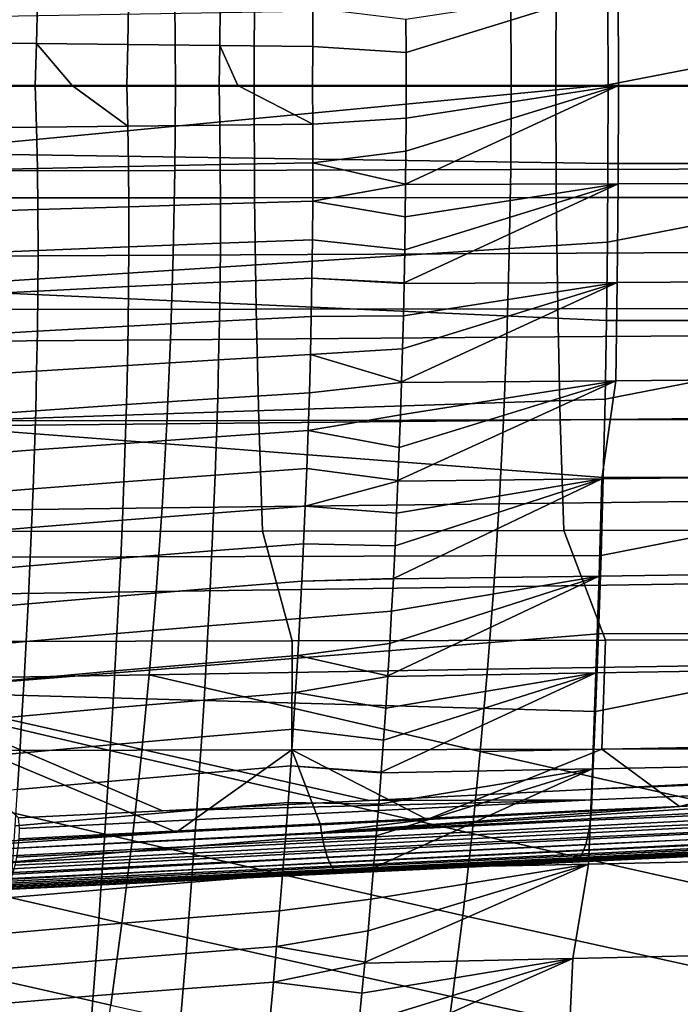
# Model space of a CAD drawing. Header units: metres. Extents: x -25 to 132, y -25 to 25.
# Tile 181 of 256: x 58 to 66, y -11 to 1. Entities that reach past the tile are written whole.
import ezdxf

# ---------------------------------------------------------------- set-up
doc = ezdxf.new("R2010")
doc.units = ezdxf.units.M
doc.layers.add('solid_12_061_071_XXX', color=7, linetype='CONTINUOUS')

msp = doc.modelspace()

# ---------------------------------------------------------------- linework, layer by layer
at = {"layer": 'solid_12_061_071_XXX'}
for points in [[(57.439781, -0.007704, 148.894363), (60.905987, -0.007693, 149.760544), (60.911976, 1.275459, 149.736572), (57.445992, 1.277258, 148.869507)], [(60.905987, -0.007693, 149.760544), (64.372192, -0.007681, 150.626724), (64.37793, 1.273525, 150.60376), (60.911976, 1.275459, 149.736572)], [(64.372192, -0.007681, 150.626724), (67.838402, -0.007669, 151.492905), (67.843857, 1.271455, 151.471085), (64.37793, 1.273525, 150.60376)], [(62.653107, 0.379141, 64.319328), (62.651134, 0.758681, 64.32592), (65.090111, 1.132155, 65.237694)], [(65.093269, 0, 65.217621), (62.653763, 0, 64.317139), (62.653107, 0.379141, 64.319328), (65.090111, 1.132155, 65.237694)], [(65.093269, 0, 65.217621), (65.090111, 1.132155, 65.237694), (67.532379, 1.125072, 66.138451), (67.532768, 0, 66.118111)], [(56.135914, 0.9877, 85.145027), (56.142654, 0, 85.155678), (60.002224, 0, 86.138153), (59.996071, 0.977749, 86.127998)], [(56.794006, -0.776512, 141.688202), (56.794006, 0.776512, 141.688202), (64.973335, 0.90963, 144.07106), (64.975647, 0.006317, 144.063126)], [(57.376976, 0.978619, 62.081871), (58.415394, 0.955335, 62.573822), (58.405487, 0.479314, 62.55674), (57.365257, 0.491392, 62.062729)], [(58.415394, 0.955335, 62.573822), (59.462509, 0.932587, 63.044701), (59.454914, 0.467517, 63.029713), (58.405487, 0.479314, 62.55674)], [(59.462509, 0.932587, 63.044701), (60.517857, 0.910408, 63.494316), (60.5131, 0.456017, 63.481453), (59.454914, 0.467517, 63.029713)], [(59.996071, 0.977749, 86.127998), (60.002224, 0, 86.138153), (63.86179, 0, 87.120628), (63.856224, 0.967798, 87.11097)], [(60.517857, 0.910408, 63.494316), (61.580986, 0.888913, 63.922493), (61.579613, 0.444873, 63.911755), (60.5131, 0.456017, 63.481453)], [(63.856224, 0.967798, 87.11097), (63.86179, 0, 87.120628), (67.721359, 0, 88.103104), (67.71637, 0.957853, 88.093941)], [(64.975647, 0.006317, 144.063126), (64.973335, 0.90963, 144.07106), (69.632393, 0.909006, 145.426819)], [(69.632591, -0.896382, 145.426651), (64.973396, -0.896997, 144.070847), (64.975647, 0.006317, 144.063126), (69.632393, 0.909006, 145.426819)], [(61.580986, 0.888913, 63.922493), (62.651134, 0.758681, 64.32592), (62.653107, 0.379141, 64.319328), (61.579613, 0.444873, 63.911755)], [(57.348282, 0, 62.049984), (57.365257, 0.491392, 62.062729), (58.405487, 0.479314, 62.55674), (58.390972, 0, 62.545864)], [(58.390972, 0, 62.545864), (58.405487, 0.479314, 62.55674), (58.813595, 0, 62.739628)], [(58.813595, 0, 62.739628), (58.405487, 0.479314, 62.55674), (59.454914, 0.467517, 63.029713), (59.443386, 0, 63.020775)], [(59.443386, 0, 63.020775), (59.454914, 0.467517, 63.029713), (60.5131, 0.456017, 63.481453), (60.505116, 0, 63.474506)], [(60.505116, 0, 63.474506), (60.5131, 0.456017, 63.481453), (60.719425, 0, 63.563053)], [(60.719425, 0, 63.563053), (60.5131, 0.456017, 63.481453), (61.579613, 0.444873, 63.911755), (61.575752, 0, 63.906837)], [(61.575752, 0, 63.906837), (61.579613, 0.444873, 63.911755), (62.653107, 0.379141, 64.319328), (62.653763, 0, 64.317139)], [(59.996071, -0.977749, 86.127998), (60.002224, 0, 86.138153), (56.142654, 0, 85.155678), (56.135914, -0.9877, 85.145027)], [(56.794006, -0.776512, 141.688202), (64.975647, 0.006317, 144.063126), (64.973396, -0.896997, 144.070847)], [(57.365257, -0.491392, 62.062729), (57.348282, 0, 62.049984), (58.390972, 0, 62.545864), (58.405487, -0.479315, 62.55674)], [(58.405487, -0.479315, 62.55674), (58.390972, 0, 62.545864), (58.813595, 0, 62.739628), (59.454914, -0.467517, 63.029713)], [(59.454914, -0.467517, 63.029713), (59.443386, 0, 63.020775), (60.505116, 0, 63.474506), (60.5131, -0.456017, 63.481453)], [(63.856224, -0.967798, 87.11097), (63.86179, 0, 87.120628), (60.002224, 0, 86.138153), (59.996071, -0.977749, 86.127998)], [(60.5131, -0.456017, 63.481453), (60.505116, 0, 63.474506), (60.719425, 0, 63.563053), (61.579613, -0.444873, 63.911755)], [(61.579613, -0.444873, 63.911755), (61.575752, 0, 63.906837), (62.653763, 0, 64.317139), (62.653111, -0.377543, 64.319313)], [(65.090111, -1.132155, 65.237694), (62.647842, -1.139243, 64.336937), (62.647896, -1.133764, 64.336746), (65.093269, 0, 65.217621)], [(62.651157, -0.755482, 64.325844), (65.093269, 0, 65.217621), (62.647896, -1.133764, 64.336746)], [(62.653111, -0.377543, 64.319313), (65.093269, 0, 65.217621), (62.651157, -0.755482, 64.325844)], [(62.653111, -0.377543, 64.319313), (62.653763, 0, 64.317139), (65.093269, 0, 65.217621)], [(67.71637, -0.957853, 88.093941), (67.721359, 0, 88.103104), (63.86179, 0, 87.120628), (63.856224, -0.967798, 87.11097)], [(67.532379, -1.125072, 66.138451), (65.090111, -1.132155, 65.237694), (65.093269, 0, 65.217621), (67.532768, 0, 66.118111)], [(57.446144, -1.292654, 148.868896), (60.912121, -1.290834, 149.735992), (60.905987, -0.007693, 149.760544), (57.439781, -0.007704, 148.894363)], [(59.454914, -0.467517, 63.029713), (58.813595, 0, 62.739628), (59.443386, 0, 63.020775)], [(61.579613, -0.444873, 63.911755), (60.719425, 0, 63.563053), (61.575752, 0, 63.906837)], [(60.912121, -1.290834, 149.735992), (64.378067, -1.288877, 150.60321), (64.372192, -0.007681, 150.626724), (60.905987, -0.007693, 149.760544)], [(64.378067, -1.288877, 150.60321), (67.843987, -1.286783, 151.470551), (67.838402, -0.007669, 151.492905), (64.372192, -0.007681, 150.626724)], [(61.579613, -0.444873, 63.911755), (61.580986, -0.888912, 63.922493), (60.517857, -0.910409, 63.494316), (60.5131, -0.456017, 63.481453)], [(62.653111, -0.377543, 64.319313), (62.651157, -0.755482, 64.325844), (61.580986, -0.888912, 63.922493), (61.579613, -0.444873, 63.911755)], [(58.405487, -0.479315, 62.55674), (58.415394, -0.955335, 62.573822), (57.376976, -0.978619, 62.081871), (57.365257, -0.491392, 62.062729)], [(59.454914, -0.467517, 63.029713), (59.462509, -0.932586, 63.044701), (58.415394, -0.955335, 62.573822), (58.405487, -0.479315, 62.55674)], [(60.5131, -0.456017, 63.481453), (60.517857, -0.910409, 63.494316), (59.462509, -0.932586, 63.044701), (59.454914, -0.467517, 63.029713)], [(56.77998, -2.328701, 141.736465), (56.794006, -0.776512, 141.688202), (64.973396, -0.896997, 144.070847), (64.966583, -1.800017, 144.094238)], [(62.651157, -0.755482, 64.325844), (62.647896, -1.133764, 64.336746), (61.580986, -0.888912, 63.922493)], [(61.580986, -0.888912, 63.922493), (61.579952, -1.332035, 63.93903), (60.51955, -1.363089, 63.513073), (60.517857, -0.910409, 63.494316)], [(62.647896, -1.133764, 64.336746), (62.647842, -1.139243, 64.336937), (61.579952, -1.332035, 63.93903), (61.580986, -0.888912, 63.922493)], [(69.580406, -2.700704, 145.476547), (64.955215, -2.702453, 144.133286), (64.966583, -1.800017, 144.094238), (69.632591, -0.896382, 145.426651)], [(64.966583, -1.800017, 144.094238), (64.973396, -0.896997, 144.070847), (69.632591, -0.896382, 145.426651)], [(59.996071, -0.977749, 86.127998), (56.135914, -0.9877, 85.145027), (56.1157, -1.971774, 85.113068), (59.977615, -1.952134, 86.097534)], [(58.415394, -0.955335, 62.573822), (58.421013, -1.427983, 62.597076), (57.383839, -1.461609, 62.107365), (57.376976, -0.978619, 62.081871)], [(59.462509, -0.932586, 63.044701), (59.466408, -1.395126, 63.065704), (58.421013, -1.427983, 62.597076), (58.415394, -0.955335, 62.573822)], [(60.517857, -0.910409, 63.494316), (60.51955, -1.363089, 63.513073), (59.466408, -1.395126, 63.065704), (59.462509, -0.932586, 63.044701)], [(63.856224, -0.967798, 87.11097), (59.996071, -0.977749, 86.127998), (59.977615, -1.952134, 86.097534), (63.83952, -1.932495, 87.081993)], [(67.71637, -0.957853, 88.093941), (63.856224, -0.967798, 87.11097), (63.83952, -1.932495, 87.081993), (67.701416, -1.912864, 88.066452)], [(65.090111, -1.132155, 65.237694), (67.532379, -1.125072, 66.138451), (67.529839, -2.249871, 66.198883), (65.079964, -2.264024, 65.297577)], [(62.647842, -1.139243, 64.336937), (62.64333, -1.512357, 64.352013), (61.579952, -1.332035, 63.93903)], [(65.079964, -2.264024, 65.297577), (62.630093, -2.278193, 64.396263), (62.630257, -2.270259, 64.395714), (65.090111, -1.132155, 65.237694)], [(65.090111, -1.132155, 65.237694), (62.630257, -2.270259, 64.395714), (62.637447, -1.891256, 64.371674)], [(65.090111, -1.132155, 65.237694), (62.637447, -1.891256, 64.371674), (62.64333, -1.512357, 64.352013)], [(65.090111, -1.132155, 65.237694), (62.64333, -1.512357, 64.352013), (62.647842, -1.139243, 64.336937)], [(57.465073, -2.575492, 148.793152), (60.930389, -2.571987, 149.662918), (60.912121, -1.290834, 149.735992), (57.446144, -1.292654, 148.868896)], [(61.579952, -1.332035, 63.93903), (61.576591, -1.774155, 63.961349), (60.518333, -1.813973, 63.537704), (60.51955, -1.363089, 63.513073)], [(60.930389, -2.571987, 149.662918), (64.395569, -2.568213, 150.533188), (64.378067, -1.288877, 150.60321), (60.912121, -1.290834, 149.735992)], [(62.637447, -1.891256, 64.371674), (61.576591, -1.774155, 63.961349), (61.579952, -1.332035, 63.93903), (62.64333, -1.512357, 64.352013)], [(64.395569, -2.568213, 150.533188), (67.860626, -2.564171, 151.403992), (67.843987, -1.286783, 151.470551), (64.378067, -1.288877, 150.60321)], [(58.421013, -1.427983, 62.597076), (58.422661, -1.897179, 62.626469), (57.386246, -1.940291, 62.139172), (57.383839, -1.461609, 62.107365)], [(59.466408, -1.395126, 63.065704), (59.466858, -1.855051, 63.092697), (58.422661, -1.897179, 62.626469), (58.421013, -1.427983, 62.597076)], [(60.51955, -1.363089, 63.513073), (60.518333, -1.813973, 63.537704), (59.466858, -1.855051, 63.092697), (59.466408, -1.395126, 63.065704)], [(56.77998, -2.328701, 141.736465), (64.966583, -1.800017, 144.094238), (64.955215, -2.702453, 144.133286)], [(61.576591, -1.774155, 63.961349), (61.57098, -2.215187, 63.989437), (60.51437, -2.262974, 63.568184), (60.518333, -1.813973, 63.537704)], [(62.630257, -2.270259, 64.395714), (61.57098, -2.215187, 63.989437), (61.576591, -1.774155, 63.961349), (62.637447, -1.891256, 64.371674)], [(58.422661, -1.897179, 62.626469), (58.42067, -2.362845, 62.661957), (57.384609, -2.414593, 62.17725), (57.386246, -1.940291, 62.139172)], [(59.466858, -1.855051, 63.092697), (59.464092, -2.312279, 63.125648), (58.42067, -2.362845, 62.661957), (58.422661, -1.897179, 62.626469)], [(60.518333, -1.813973, 63.537704), (60.51437, -2.262974, 63.568184), (59.464092, -2.312279, 63.125648), (59.466858, -1.855051, 63.092697)], [(67.701416, -1.912864, 88.066452), (63.83952, -1.932495, 87.081993), (63.81168, -2.894072, 87.033699), (67.676483, -2.86501, 88.02063)], [(59.977615, -1.952134, 86.097534), (56.1157, -1.971774, 85.113068), (56.082008, -2.952217, 85.059799), (59.946854, -2.923145, 86.046753)], [(63.83952, -1.932495, 87.081993), (59.977615, -1.952134, 86.097534), (59.946854, -2.923145, 86.046753), (63.81168, -2.894072, 87.033699)], [(61.57098, -2.215187, 63.989437), (61.563206, -2.655044, 64.02327), (60.50782, -2.710006, 63.604488), (60.51437, -2.262974, 63.568184)], [(62.621758, -2.649151, 64.424133), (61.563206, -2.655044, 64.02327), (61.57098, -2.215187, 63.989437), (62.630093, -2.278193, 64.396263)], [(62.630257, -2.270259, 64.395714), (62.630093, -2.278193, 64.396263), (61.57098, -2.215187, 63.989437)], [(65.079964, -2.264024, 65.297577), (67.529839, -2.249871, 66.198883), (67.525436, -3.371841, 66.299255), (65.063011, -3.39302, 65.397087)], [(56.751968, -3.878396, 141.832916), (56.77998, -2.328701, 141.736465), (64.955215, -2.702453, 144.133286), (64.939293, -3.604002, 144.187988)], [(58.42067, -2.362845, 62.661957), (58.415348, -2.824903, 62.70351), (57.379326, -2.884446, 62.22155), (57.384609, -2.414593, 62.17725)], [(59.464092, -2.312279, 63.125648), (59.458355, -2.766727, 63.164532), (58.415348, -2.824903, 62.70351), (58.42067, -2.362845, 62.661957)], [(60.51437, -2.262974, 63.568184), (60.50782, -2.710006, 63.604488), (59.458355, -2.766727, 63.164532), (59.464092, -2.312279, 63.125648)], [(65.063011, -3.39302, 65.397087), (62.600582, -3.414223, 64.494919), (62.600822, -3.406558, 64.494118), (65.079964, -2.264024, 65.297577)], [(65.079964, -2.264024, 65.297577), (62.600822, -3.406558, 64.494118), (62.611946, -3.027945, 64.456932)], [(65.079964, -2.264024, 65.297577), (62.611946, -3.027945, 64.456932), (62.621758, -2.649151, 64.424133)], [(65.079964, -2.264024, 65.297577), (62.621758, -2.649151, 64.424133), (62.630093, -2.278193, 64.396263)], [(57.496563, -3.854107, 148.667191), (60.9608, -3.849147, 149.54129), (60.930389, -2.571987, 149.662918), (57.465073, -2.575492, 148.793152)], [(60.9608, -3.849147, 149.54129), (64.424736, -3.843797, 150.416595), (64.395569, -2.568213, 150.533188), (60.930389, -2.571987, 149.662918)], [(64.424736, -3.843797, 150.416595), (67.888367, -3.838057, 151.293106), (67.860626, -2.564171, 151.403992), (64.395569, -2.568213, 150.533188)], [(60.50782, -2.710006, 63.604488), (60.498829, -3.155008, 63.646595), (59.449863, -3.218347, 63.209316), (59.458355, -2.766727, 63.164532)], [(61.563206, -2.655044, 64.02327), (61.553345, -3.093653, 64.062843), (60.498829, -3.155008, 63.646595), (60.50782, -2.710006, 63.604488)], [(62.621758, -2.649151, 64.424133), (62.611946, -3.027945, 64.456932), (61.553345, -3.093653, 64.062843), (61.563206, -2.655044, 64.02327)], [(64.939293, -3.604002, 144.187988), (69.580406, -2.700704, 145.476547), (69.470749, -4.501791, 145.575104), (64.918823, -4.50438, 144.258331)], [(64.939293, -3.604002, 144.187988), (64.955215, -2.702453, 144.133286), (69.580406, -2.700704, 145.476547)], [(58.415348, -2.824903, 62.70351), (58.406998, -3.283323, 62.751095), (57.370766, -3.349837, 62.272041), (57.379326, -2.884446, 62.22155)], [(59.458355, -2.766727, 63.164532), (59.449863, -3.218347, 63.209316), (58.406998, -3.283323, 62.751095), (58.415348, -2.824903, 62.70351)], [(59.946854, -2.923145, 86.046753), (56.082008, -2.952217, 85.059799), (56.03484, -3.929021, 84.985222), (59.90379, -3.890769, 85.97567)], [(63.81168, -2.894072, 87.033699), (59.946854, -2.923145, 86.046753), (59.90379, -3.890769, 85.97567), (63.772701, -3.852513, 86.966087)], [(67.676483, -2.86501, 88.02063), (63.81168, -2.894072, 87.033699), (63.772701, -3.852513, 86.966087), (67.641571, -3.814271, 87.956482)], [(62.611946, -3.027945, 64.456932), (62.600822, -3.406558, 64.494118), (61.553345, -3.093653, 64.062843)], [(60.498829, -3.155008, 63.646595), (60.487541, -3.597936, 63.694489), (59.438831, -3.667119, 63.259983), (59.449863, -3.218347, 63.209316)], [(61.553345, -3.093653, 64.062843), (61.541462, -3.53095, 64.108124), (60.487541, -3.597936, 63.694489), (60.498829, -3.155008, 63.646595)], [(62.600822, -3.406558, 64.494118), (62.600582, -3.414223, 64.494919), (61.541462, -3.53095, 64.108124), (61.553345, -3.093653, 64.062843)], [(59.449863, -3.218347, 63.209316), (59.438831, -3.667119, 63.259983), (58.395885, -3.73811, 62.804684), (58.406998, -3.283323, 62.751095)], [(58.406998, -3.283323, 62.751095), (58.395885, -3.73811, 62.804684), (57.359261, -3.810802, 62.32869), (57.370766, -3.349837, 62.272041)], [(64.901703, -4.519249, 65.485863), (62.559372, -4.545855, 64.632675), (62.559628, -4.53967, 64.631813), (65.063011, -3.39302, 65.397087)], [(65.063011, -3.39302, 65.397087), (62.559628, -4.53967, 64.631813), (62.574661, -4.162461, 64.581558)], [(65.063011, -3.39302, 65.397087), (62.574661, -4.162461, 64.581558), (62.588394, -3.784771, 64.53566)], [(65.063011, -3.39302, 65.397087), (62.588394, -3.784771, 64.53566), (62.600582, -3.414223, 64.494919)], [(67.525436, -3.371841, 66.299255), (67.244041, -4.492676, 66.339043), (64.901703, -4.519249, 65.485863), (65.063011, -3.39302, 65.397087)], [(62.600582, -3.414223, 64.494919), (62.588394, -3.784771, 64.53566), (61.527637, -3.966872, 64.159111), (61.541462, -3.53095, 64.108124)], [(56.751968, -3.878396, 141.832916), (64.939293, -3.604002, 144.187988), (64.918823, -4.50438, 144.258331)], [(60.487541, -3.597936, 63.694489), (60.474094, -4.03875, 63.748146), (59.425453, -4.113028, 63.316509), (59.438831, -3.667119, 63.259983)], [(61.541462, -3.53095, 64.108124), (61.527637, -3.966872, 64.159111), (60.474094, -4.03875, 63.748146), (60.487541, -3.597936, 63.694489)], [(59.438831, -3.667119, 63.259983), (59.425453, -4.113028, 63.316509), (58.382286, -4.189276, 62.86425), (58.395885, -3.73811, 62.804684)], [(58.395885, -3.73811, 62.804684), (58.382286, -4.189276, 62.86425), (57.345142, -4.26738, 62.391468), (57.359261, -3.810802, 62.32869)], [(61.003372, -5.120291, 149.371124), (64.465607, -5.113712, 150.253326), (64.424736, -3.843797, 150.416595), (60.9608, -3.849147, 149.54129)], [(62.588394, -3.784771, 64.53566), (62.574661, -4.162461, 64.581558), (61.527637, -3.966872, 64.159111)], [(67.641571, -3.814271, 87.956482), (63.772701, -3.852513, 86.966087), (63.722584, -4.807802, 86.879158), (67.596687, -4.760623, 87.874016)], [(64.465607, -5.113712, 150.253326), (67.927292, -5.106641, 151.137695), (67.888367, -3.838057, 151.293106), (64.424736, -3.843797, 150.416595)], [(59.90379, -3.890769, 85.97567), (56.03484, -3.929021, 84.985222), (55.974194, -4.902182, 84.889336), (59.848415, -4.854995, 85.88427)], [(56.710072, -5.424057, 141.977417), (56.751968, -3.878396, 141.832916), (64.918823, -4.50438, 144.258331), (64.893806, -5.403281, 144.344269)], [(57.540596, -5.126379, 148.491074), (61.003372, -5.120291, 149.371124), (60.9608, -3.849147, 149.54129), (57.496563, -3.854107, 148.667191)], [(63.772701, -3.852513, 86.966087), (59.90379, -3.890769, 85.97567), (59.848415, -4.854995, 85.88427), (63.722584, -4.807802, 86.879158)], [(60.474094, -4.03875, 63.748146), (60.45863, -4.477408, 63.807552), (59.409943, -4.556055, 63.378868), (59.425453, -4.113028, 63.316509)], [(61.527637, -3.966872, 64.159111), (61.51194, -4.401355, 64.215782), (60.45863, -4.477408, 63.807552), (60.474094, -4.03875, 63.748146)], [(62.559628, -4.53967, 64.631813), (61.51194, -4.401355, 64.215782), (61.527637, -3.966872, 64.159111), (62.574661, -4.162461, 64.581558)], [(59.425453, -4.113028, 63.316509), (59.409943, -4.556055, 63.378868), (58.366463, -4.636828, 62.929768), (58.382286, -4.189276, 62.86425)], [(58.382286, -4.189276, 62.86425), (58.366463, -4.636828, 62.929768), (57.328747, -4.719606, 62.460335), (57.345142, -4.26738, 62.391468)], [(61.51194, -4.401355, 64.215782), (61.494446, -4.834337, 64.278122), (60.441284, -4.913868, 63.872684), (60.45863, -4.477408, 63.807552)], [(62.559628, -4.53967, 64.631813), (62.559372, -4.545855, 64.632675), (61.494446, -4.834337, 64.278122), (61.51194, -4.401355, 64.215782)], [(60.45863, -4.477408, 63.807552), (60.441284, -4.913868, 63.872684), (59.392506, -4.996184, 63.447041), (59.409943, -4.556055, 63.378868)], [(64.871536, -5.638498, 65.664322), (62.506523, -5.671607, 64.809319), (62.506783, -5.666588, 64.808441), (64.901703, -4.519249, 65.485863)], [(64.901703, -4.519249, 65.485863), (62.506783, -5.666588, 64.808441), (62.525684, -5.291835, 64.74527)], [(64.901703, -4.519249, 65.485863), (62.525684, -5.291835, 64.74527), (62.543301, -4.916195, 64.686394)], [(64.901703, -4.519249, 65.485863), (62.543301, -4.916195, 64.686394), (62.559372, -4.545855, 64.632675)], [(69.293968, -6.297394, 145.719711), (64.864258, -6.300426, 144.445786), (64.893806, -5.403281, 144.344269), (69.470749, -4.501791, 145.575104)], [(64.901703, -4.519249, 65.485863), (67.244041, -4.492676, 66.339043), (67.236557, -5.605433, 66.519318), (64.871536, -5.638498, 65.664322)], [(64.893806, -5.403281, 144.344269), (64.918823, -4.50438, 144.258331), (69.470749, -4.501791, 145.575104)], [(58.366463, -4.636828, 62.929768), (58.34869, -5.080776, 63.001205), (57.310402, -5.167521, 62.535271), (57.328747, -4.719606, 62.460335)], [(59.409943, -4.556055, 63.378868), (59.392506, -4.996184, 63.447041), (58.34869, -5.080776, 63.001205), (58.366463, -4.636828, 62.929768)], [(62.559372, -4.545855, 64.632675), (62.543301, -4.916195, 64.686394), (61.494446, -4.834337, 64.278122)], [(59.848415, -4.854995, 85.88427), (55.974194, -4.902182, 84.889336), (55.900066, -5.871693, 84.772133), (59.780739, -5.815812, 85.772552)], [(63.722584, -4.807802, 86.879158), (59.848415, -4.854995, 85.88427), (59.780739, -5.815812, 85.772552), (63.661324, -5.75992, 86.772919)], [(61.494446, -4.834337, 64.278122), (61.475216, -5.265757, 64.346123), (60.422188, -5.348095, 63.943527), (60.441284, -4.913868, 63.872684)], [(62.525684, -5.291835, 64.74527), (61.475216, -5.265757, 64.346123), (61.494446, -4.834337, 64.278122), (62.543301, -4.916195, 64.686394)], [(67.596687, -4.760623, 87.874016), (63.722584, -4.807802, 86.879158), (63.661324, -5.75992, 86.772919), (67.541824, -5.704042, 87.773216)], [(60.441284, -4.913868, 63.872684), (60.422188, -5.348095, 63.943527), (59.373329, -5.433404, 63.521004), (59.392506, -4.996184, 63.447041)], [(58.34869, -5.080776, 63.001205), (58.32922, -5.52114, 63.078548), (57.290421, -5.611172, 62.616238), (57.310402, -5.167521, 62.535271)], [(59.392506, -4.996184, 63.447041), (59.373329, -5.433404, 63.521004), (58.32922, -5.52114, 63.078548), (58.34869, -5.080776, 63.001205)], [(61.343639, -6.382799, 149.226044), (61.003372, -5.120291, 149.371124), (57.540596, -5.126379, 148.491074), (57.739941, -6.389919, 148.301651)], [(64.946396, -6.375067, 150.154129), (64.465607, -5.113712, 150.253326), (61.003372, -5.120291, 149.371124), (61.343639, -6.382799, 149.226044)], [(68.548218, -6.366724, 151.085907), (67.927292, -5.106641, 151.137695), (64.465607, -5.113712, 150.253326), (64.946396, -6.375067, 150.154129)], [(61.475216, -5.265757, 64.346123), (61.454315, -5.695563, 64.419769), (60.401455, -5.780071, 64.020073), (60.422188, -5.348095, 63.943527)], [(62.506783, -5.666588, 64.808441), (61.454315, -5.695563, 64.419769), (61.475216, -5.265757, 64.346123), (62.525684, -5.291835, 64.74527)], [(56.654396, -6.964169, 142.169815), (56.710072, -5.424057, 141.977417), (64.893806, -5.403281, 144.344269), (64.864258, -6.300426, 144.445786)], [(60.422188, -5.348095, 63.943527), (60.401455, -5.780071, 64.020073), (59.352573, -5.867733, 63.600746), (59.373329, -5.433404, 63.521004)], [(58.32922, -5.52114, 63.078548), (58.308247, -5.95797, 63.161777), (57.269043, -6.050647, 62.703236), (57.290421, -5.611172, 62.616238)], [(59.373329, -5.433404, 63.521004), (59.352573, -5.867733, 63.600746), (58.308247, -5.95797, 63.161777), (58.32922, -5.52114, 63.078548)], [(64.835373, -6.750494, 65.881927), (62.442097, -6.790001, 65.024643), (62.442436, -6.784661, 65.023514), (64.871536, -5.638498, 65.664322)], [(64.871536, -5.638498, 65.664322), (62.442436, -6.784661, 65.023514), (62.465153, -6.413118, 64.947594)], [(64.871536, -5.638498, 65.664322), (62.465153, -6.413118, 64.947594), (62.486603, -6.04039, 64.875893)], [(64.871536, -5.638498, 65.664322), (62.486603, -6.04039, 64.875893), (62.506523, -5.671607, 64.809319)], [(64.871536, -5.638498, 65.664322), (67.236557, -5.605433, 66.519318), (67.228645, -6.711046, 66.739204), (64.835373, -6.750494, 65.881927)], [(63.661324, -5.75992, 86.772919), (59.780739, -5.815812, 85.772552), (59.700752, -6.773208, 85.640533), (63.588928, -6.708852, 86.647362)], [(61.454315, -5.695563, 64.419769), (61.431793, -6.123706, 64.499046), (60.379181, -6.20978, 64.102303), (60.401455, -5.780071, 64.020073)], [(62.506523, -5.671607, 64.809319), (62.486603, -6.04039, 64.875893), (61.431793, -6.123706, 64.499046), (61.454315, -5.695563, 64.419769)], [(62.506783, -5.666588, 64.808441), (62.506523, -5.671607, 64.809319), (61.454315, -5.695563, 64.419769)], [(67.541824, -5.704042, 87.773216), (63.661324, -5.75992, 86.772919), (63.588928, -6.708852, 86.647362), (67.476982, -6.644509, 87.654099)], [(59.780739, -5.815812, 85.772552), (55.900066, -5.871693, 84.772133), (55.812462, -6.837548, 84.633629), (59.700752, -6.773208, 85.640533)], [(59.352573, -5.867733, 63.600746), (59.330376, -6.29919, 63.686264), (58.285961, -6.391321, 63.250893), (58.308247, -5.95797, 63.161777)], [(60.401455, -5.780071, 64.020073), (60.379181, -6.20978, 64.102303), (59.330376, -6.29919, 63.686264), (59.352573, -5.867733, 63.600746)], [(58.308247, -5.95797, 63.161777), (58.285961, -6.391321, 63.250893), (57.24649, -6.486036, 62.796257), (57.269043, -6.050647, 62.703236)], [(62.486603, -6.04039, 64.875893), (62.465153, -6.413118, 64.947594), (61.407703, -6.550138, 64.583939), (61.431793, -6.123706, 64.499046)], [(60.379181, -6.20978, 64.102303), (60.355469, -6.637208, 64.190216), (59.306889, -6.727795, 63.777546), (59.330376, -6.29919, 63.686264)], [(61.431793, -6.123706, 64.499046), (61.407703, -6.550138, 64.583939), (60.355469, -6.637208, 64.190216), (60.379181, -6.20978, 64.102303)], [(56.654396, -6.964169, 142.169815), (64.864258, -6.300426, 144.445786), (64.830215, -7.194614, 144.562714)], [(59.330376, -6.29919, 63.686264), (59.306889, -6.727795, 63.777546), (58.262547, -6.821251, 63.345886), (58.285961, -6.391321, 63.250893)], [(68.28215, -7.91025, 145.663239), (64.791672, -8.086467, 144.695129), (64.830215, -7.194614, 144.562714), (69.293968, -6.297394, 145.719711)], [(64.830215, -7.194614, 144.562714), (64.864258, -6.300426, 144.445786), (69.293968, -6.297394, 145.719711)], [(58.285961, -6.391321, 63.250893), (58.262547, -6.821251, 63.345886), (57.222992, -6.917434, 62.895294), (57.24649, -6.486036, 62.796257)], [(57.772728, -7.64321, 148.017303), (61.338116, -7.635928, 148.941818), (61.343639, -6.382799, 149.226044), (57.739941, -6.389919, 148.301651)], [(61.338116, -7.635928, 148.941818), (64.902161, -7.628015, 149.871582), (64.946396, -6.375067, 150.154129), (61.343639, -6.382799, 149.226044)], [(62.465153, -6.413118, 64.947594), (62.442436, -6.784661, 65.023514), (61.407703, -6.550138, 64.583939)], [(64.902161, -7.628015, 149.871582), (68.464859, -7.619471, 150.806625), (68.548218, -6.366724, 151.085907), (64.946396, -6.375067, 150.154129)], [(61.407703, -6.550138, 64.583939), (61.382103, -6.974807, 64.674454), (60.330418, -7.062341, 64.283798), (60.355469, -6.637208, 64.190216)], [(62.442436, -6.784661, 65.023514), (62.442097, -6.790001, 65.024643), (61.382103, -6.974807, 64.674454), (61.407703, -6.550138, 64.583939)], [(60.355469, -6.637208, 64.190216), (60.330418, -7.062341, 64.283798), (59.282253, -7.153571, 63.874584), (59.306889, -6.727795, 63.777546)], [(67.476982, -6.644509, 87.654099), (63.588928, -6.708852, 86.647362), (63.50539, -7.654581, 86.50248), (67.402161, -7.582, 87.516663)], [(59.608459, -7.727172, 85.48819), (59.700752, -6.773208, 85.640533), (55.812462, -6.837548, 84.633629)], [(59.306889, -6.727795, 63.777546), (59.282253, -7.153571, 63.874584), (58.23819, -7.247816, 63.446747), (58.262547, -6.821251, 63.345886)], [(63.410709, -8.597088, 86.338295), (63.50539, -7.654581, 86.50248), (59.700752, -6.773208, 85.640533), (59.608459, -7.727172, 85.48819)], [(63.50539, -7.654581, 86.50248), (63.588928, -6.708852, 86.647362), (59.700752, -6.773208, 85.640533)], [(64.793785, -7.853781, 66.138557), (62.366169, -7.89955, 65.278419), (62.366718, -7.892103, 65.276581), (64.835373, -6.750494, 65.881927)], [(64.835373, -6.750494, 65.881927), (62.366718, -7.892103, 65.276581), (62.393219, -7.52415, 65.188011)], [(64.835373, -6.750494, 65.881927), (62.393219, -7.52415, 65.188011), (62.418457, -7.155002, 65.103661)], [(64.835373, -6.750494, 65.881927), (62.418457, -7.155002, 65.103661), (62.442097, -6.790001, 65.024643)], [(64.835373, -6.750494, 65.881927), (67.228645, -6.711046, 66.739204), (67.221413, -7.808081, 66.99868), (64.793785, -7.853781, 66.138557)], [(59.503857, -8.677691, 85.315544), (59.608459, -7.727172, 85.48819), (55.812462, -6.837548, 84.633629), (55.71138, -7.799742, 84.473801)], [(58.262547, -6.821251, 63.345886), (58.23819, -7.247816, 63.446747), (57.198772, -7.344932, 63.00034), (57.222992, -6.917434, 62.895294)], [(62.442097, -6.790001, 65.024643), (62.418457, -7.155002, 65.103661), (61.382103, -6.974807, 64.674454)], [(62.23016, -8.215108, 143.983124), (56.654396, -6.964169, 142.169815), (64.830215, -7.194614, 144.562714), (64.791672, -8.086467, 144.695129)], [(59.853146, -8.334085, 143.321289), (58.197647, -8.416759, 142.859802), (56.654396, -6.964169, 142.169815)], [(62.23016, -8.215108, 143.983124), (59.853146, -8.334085, 143.321289), (56.654396, -6.964169, 142.169815)], [(61.382103, -6.974807, 64.674454), (61.355042, -7.397666, 64.770561), (60.304127, -7.485165, 64.383041), (60.330418, -7.062341, 64.283798)], [(62.393219, -7.52415, 65.188011), (61.355042, -7.397666, 64.770561), (61.382103, -6.974807, 64.674454), (62.418457, -7.155002, 65.103661)], [(60.330418, -7.062341, 64.283798), (60.304127, -7.485165, 64.383041), (59.256611, -7.576539, 63.977371), (59.282253, -7.153571, 63.874584)], [(59.282253, -7.153571, 63.874584), (59.256611, -7.576539, 63.977371), (58.213074, -7.671073, 63.553467), (58.23819, -7.247816, 63.446747)], [(58.23819, -7.247816, 63.446747), (58.213074, -7.671073, 63.553467), (57.174049, -7.768624, 63.111389), (57.198772, -7.344932, 63.00034)], [(61.355042, -7.397666, 64.770561), (61.326569, -7.818672, 64.872261), (60.27668, -7.905675, 64.487946), (60.304127, -7.485165, 64.383041)], [(62.366718, -7.892103, 65.276581), (61.326569, -7.818672, 64.872261), (61.355042, -7.397666, 64.770561), (62.393219, -7.52415, 65.188011)], [(59.256611, -7.576539, 63.977371), (59.230083, -7.99673, 64.085907), (58.187351, -8.091092, 63.666054), (58.213074, -7.671073, 63.553467)], [(60.304127, -7.485165, 64.383041), (60.27668, -7.905675, 64.487946), (59.230083, -7.99673, 64.085907), (59.256611, -7.576539, 63.977371)], [(57.143284, -8.728716, 147.554504), (60.012562, -8.582021, 148.345413), (57.772728, -7.64321, 148.017303)], [(58.213074, -7.671073, 63.553467), (58.187351, -8.091092, 63.666054), (57.14901, -8.188615, 63.228447), (57.174049, -7.768624, 63.111389)], [(60.012562, -8.582021, 148.345413), (61.338116, -7.635928, 148.941818), (57.772728, -7.64321, 148.017303)], [(60.012562, -8.582021, 148.345413), (61.668884, -8.497071, 148.80278), (61.338116, -7.635928, 148.941818)], [(62.896015, -8.434011, 149.141937), (64.902161, -7.628015, 149.871582), (61.338116, -7.635928, 148.941818)], [(61.668884, -8.497071, 148.80278), (62.896015, -8.434011, 149.141937), (61.338116, -7.635928, 148.941818)], [(62.896015, -8.434011, 149.141937), (65.793747, -8.284697, 149.94368), (64.902161, -7.628015, 149.871582)], [(67.22258, -9.447966, 87.186821), (67.31736, -8.516494, 87.360901), (63.50539, -7.654581, 86.50248), (63.410709, -8.597088, 86.338295)], [(67.31736, -8.516494, 87.360901), (67.402161, -7.582, 87.516663), (63.50539, -7.654581, 86.50248)], [(75.733284, -7.760293, 147.785873), (64.789581, -8.20987, 144.72403), (64.791672, -8.086467, 144.695129), (75.737961, -7.647654, 147.749329)], [(75.737961, -7.647654, 147.749329), (64.791672, -8.086467, 144.695129), (68.28215, -7.91025, 145.663239)], [(65.793747, -8.284697, 149.94368), (68.464859, -7.619471, 150.806625), (64.902161, -7.628015, 149.871582)], [(65.793747, -8.284697, 149.94368), (68.705849, -8.134085, 150.750305), (68.464859, -7.619471, 150.806625)], [(59.386944, -9.624757, 85.122581), (59.503857, -8.677691, 85.315544), (55.71138, -7.799742, 84.473801), (55.596817, -8.758267, 84.292664)], [(63.304882, -9.536358, 86.154785), (63.410709, -8.597088, 86.338295), (59.608459, -7.727172, 85.48819), (59.503857, -8.677691, 85.315544)], [(64.789581, -8.20987, 144.72403), (75.733284, -7.760293, 147.785873), (75.724876, -7.867832, 147.834976), (64.783165, -8.328692, 144.767715)], [(60.27668, -7.905675, 64.487946), (60.24815, -8.323874, 64.598495), (59.202774, -8.414188, 64.20018), (59.230083, -7.99673, 64.085907)], [(61.326569, -7.818672, 64.872261), (61.296719, -8.237788, 64.979546), (60.24815, -8.323874, 64.598495), (60.27668, -7.905675, 64.487946)], [(62.338963, -8.258759, 65.369339), (61.296719, -8.237788, 64.979546), (61.326569, -7.818672, 64.872261), (62.366169, -7.89955, 65.278419)], [(62.366718, -7.892103, 65.276581), (62.366169, -7.89955, 65.278419), (61.326569, -7.818672, 64.872261)], [(64.749199, -8.946866, 66.434708), (62.278782, -8.998782, 65.57045), (62.279682, -8.988209, 65.567444), (64.793785, -7.853781, 66.138557)], [(64.793785, -7.853781, 66.138557), (62.279682, -8.988209, 65.567444), (62.309952, -8.624118, 65.466293)], [(64.793785, -7.853781, 66.138557), (62.309952, -8.624118, 65.466293), (62.338963, -8.258759, 65.369339)], [(64.793785, -7.853781, 66.138557), (62.338963, -8.258759, 65.369339), (62.366169, -7.89955, 65.278419)], [(64.793785, -7.853781, 66.138557), (67.221413, -7.808081, 66.99868), (67.21962, -8.895036, 67.298943), (64.749199, -8.946866, 66.434708)], [(64.783165, -8.328692, 144.767715), (75.724876, -7.867832, 147.834976), (75.712883, -7.968758, 147.895935), (64.772514, -8.441023, 144.825485)], [(59.230083, -7.99673, 64.085907), (59.202774, -8.414188, 64.20018), (58.161152, -8.507952, 63.784508), (58.187351, -8.091092, 63.666054)], [(64.772514, -8.441023, 144.825485), (75.712883, -7.968758, 147.895935), (75.697449, -8.061655, 147.96788), (64.757812, -8.545058, 144.896408)], [(69.06942, -8.204439, 150.8237), (69.057648, -8.115853, 150.847794), (68.705849, -8.134085, 150.750305), (61.68211, -8.582529, 148.776779)], [(61.68211, -8.582529, 148.776779), (68.705849, -8.134085, 150.750305), (65.793747, -8.284697, 149.94368)], [(62.23016, -8.215108, 143.983124), (64.791672, -8.086467, 144.695129), (64.789581, -8.20987, 144.72403)], [(64.757812, -8.545058, 144.896408), (75.697449, -8.061655, 147.96788), (75.67881, -8.145217, 148.049835), (64.739288, -8.639126, 144.979324)], [(58.210995, -8.537885, 142.894272), (58.197647, -8.416759, 142.859802), (59.853146, -8.334085, 143.321289), (64.789581, -8.20987, 144.72403)], [(58.20422, -8.655154, 142.938782), (58.210995, -8.537885, 142.894272), (64.789581, -8.20987, 144.72403), (64.783165, -8.328692, 144.767715)], [(62.23016, -8.215108, 143.983124), (64.789581, -8.20987, 144.72403), (59.853146, -8.334085, 143.321289)], [(61.296719, -8.237788, 64.979546), (61.265526, -8.654978, 65.092407), (60.218601, -8.739768, 64.714691), (60.24815, -8.323874, 64.598495)], [(62.309952, -8.624118, 65.466293), (61.265526, -8.654978, 65.092407), (61.296719, -8.237788, 64.979546), (62.338963, -8.258759, 65.369339)], [(69.083084, -8.289128, 150.789017), (69.06942, -8.204439, 150.8237), (61.68211, -8.582529, 148.776779), (61.696003, -8.663981, 148.740585)], [(64.717239, -8.721714, 145.072937), (75.657211, -8.21827, 148.140625), (75.632965, -8.27979, 148.238968), (64.692024, -8.791497, 145.175705)], [(64.739288, -8.639126, 144.979324), (75.67881, -8.145217, 148.049835), (75.657211, -8.21827, 148.140625), (64.717239, -8.721714, 145.072937)], [(58.193291, -8.765902, 142.997055), (58.20422, -8.655154, 142.938782), (64.783165, -8.328692, 144.767715), (64.772514, -8.441023, 144.825485)], [(60.24815, -8.323874, 64.598495), (60.218601, -8.739768, 64.714691), (59.174778, -8.828954, 64.320213), (59.202774, -8.414188, 64.20018)], [(61.68211, -8.582529, 148.776779), (65.793747, -8.284697, 149.94368), (62.896015, -8.434011, 149.141937)], [(69.09922, -8.368613, 150.744476), (69.083084, -8.289128, 150.789017), (61.696003, -8.663981, 148.740585), (61.712189, -8.740218, 148.69516)], [(69.117577, -8.441684, 150.69075), (69.09922, -8.368613, 150.744476), (61.712189, -8.740218, 148.69516), (61.730431, -8.810136, 148.641159)], [(64.633759, -8.888382, 145.402054), (75.577927, -8.364944, 148.452759), (75.547905, -8.387382, 148.565186), (64.601646, -8.913928, 145.521988)], [(64.664055, -8.847352, 145.286011), (75.606415, -8.328911, 148.343506), (75.577927, -8.364944, 148.452759), (64.633759, -8.888382, 145.402054)], [(64.692024, -8.791497, 145.175705), (75.632965, -8.27979, 148.238968), (75.606415, -8.328911, 148.343506), (64.664055, -8.847352, 145.286011)], [(59.202774, -8.414188, 64.20018), (59.174778, -8.828954, 64.320213), (58.134605, -8.921731, 63.908836), (58.161152, -8.507952, 63.784508)], [(58.178383, -8.86838, 143.068146), (58.193291, -8.765902, 142.997055), (64.772514, -8.441023, 144.825485), (64.757812, -8.545058, 144.896408)], [(61.68211, -8.582529, 148.776779), (62.896015, -8.434011, 149.141937), (61.668884, -8.497071, 148.80278)], [(69.137886, -8.507228, 150.628677), (69.117577, -8.441684, 150.69075), (61.730431, -8.810136, 148.641159), (61.750465, -8.872724, 148.579361)], [(75.547905, -8.387382, 148.565186), (75.515045, -8.395993, 148.677368), (64.568214, -8.923579, 145.643875), (64.601646, -8.913928, 145.521988)], [(64.568214, -8.923579, 145.643875), (75.515045, -8.395993, 148.677368), (69.280777, -8.696376, 150.143692), (65.360435, -8.885318, 149.063538)], [(61.68211, -8.582529, 148.776779), (61.668884, -8.497071, 148.80278), (60.012562, -8.582021, 148.345413), (54.301048, -8.96484, 146.738159)], [(57.143284, -8.728716, 147.554504), (54.301048, -8.96484, 146.738159), (60.012562, -8.582021, 148.345413)], [(61.68211, -8.582529, 148.776779), (54.301048, -8.96484, 146.738159), (54.316803, -9.050488, 146.695679), (61.696003, -8.663981, 148.740585)], [(58.159725, -8.960971, 143.150955), (58.178383, -8.86838, 143.068146), (64.757812, -8.545058, 144.896408), (64.739288, -8.639126, 144.979324)], [(69.159828, -8.564248, 150.559189), (69.137886, -8.507228, 150.628677), (61.750465, -8.872724, 148.579361), (61.772003, -8.927075, 148.510666)], [(69.183083, -8.611876, 150.483337), (69.159828, -8.564248, 150.559189), (61.772003, -8.927075, 148.510666), (61.794735, -8.972406, 148.436066)], [(67.117813, -10.376395, 86.994423), (67.22258, -9.447966, 87.186821), (63.410709, -8.597088, 86.338295), (63.304882, -9.536358, 86.154785)], [(61.696003, -8.663981, 148.740585), (54.316803, -9.050488, 146.695679), (54.335083, -9.129609, 146.642822), (61.712189, -8.740218, 148.69516)], [(58.137615, -9.042215, 143.244171), (58.159725, -8.960971, 143.150955), (64.739288, -8.639126, 144.979324), (64.717239, -8.721714, 145.072937)], [(63.187916, -10.472373, 85.951965), (63.304882, -9.536358, 86.154785), (59.503857, -8.677691, 85.315544), (59.386944, -9.624757, 85.122581)], [(61.265526, -8.654978, 65.092407), (61.233032, -9.070204, 65.210838), (60.188114, -9.153358, 64.836533), (60.218601, -8.739768, 64.714691)], [(62.309952, -8.624118, 65.466293), (62.279682, -8.988209, 65.567444), (61.233032, -9.070204, 65.210838), (61.265526, -8.654978, 65.092407)], [(69.207275, -8.649385, 150.402283), (69.183083, -8.611876, 150.483337), (61.794735, -8.972406, 148.436066), (61.818329, -9.008059, 148.356628)], [(69.232056, -8.676208, 150.317261), (69.207275, -8.649385, 150.402283), (61.818329, -9.008059, 148.356628), (61.842449, -9.033518, 148.273529)], [(69.257042, -8.691934, 150.229568), (69.232056, -8.676208, 150.317261), (61.842449, -9.033518, 148.273529), (61.866737, -9.048415, 148.187943)], [(61.866737, -9.048415, 148.187943), (61.898418, -9.052171, 148.109894), (65.360435, -8.885318, 149.063538), (69.257042, -8.691934, 150.229568)], [(69.257042, -8.691934, 150.229568), (65.360435, -8.885318, 149.063538), (69.280777, -8.696376, 150.143692)], [(61.712189, -8.740218, 148.69516), (54.335083, -9.129609, 146.642822), (54.355587, -9.200882, 146.58046), (61.730431, -8.810136, 148.641159)], [(61.730431, -8.810136, 148.641159), (54.355587, -9.200882, 146.58046), (54.377968, -9.263117, 146.509644), (61.750465, -8.872724, 148.579361)], [(59.257725, -10.568354, 84.909302), (59.386944, -9.624757, 85.122581), (55.596817, -8.758267, 84.292664), (55.468773, -9.71312, 84.09021)], [(58.084488, -9.165732, 143.455811), (58.112404, -9.110829, 143.346329), (64.692024, -8.791497, 145.175705), (64.664055, -8.847352, 145.286011)], [(58.112404, -9.110829, 143.346329), (58.137615, -9.042215, 143.244171), (64.717239, -8.721714, 145.072937), (64.692024, -8.791497, 145.175705)], [(60.218601, -8.739768, 64.714691), (60.188114, -9.153358, 64.836533), (59.146198, -9.24107, 64.445984), (59.174778, -8.828954, 64.320213)], [(61.750465, -8.872724, 148.579361), (54.377968, -9.263117, 146.509644), (54.401852, -9.315274, 146.431549), (61.772003, -8.927075, 148.510666)], [(61.794735, -8.972406, 148.436066), (61.772003, -8.927075, 148.510666), (54.401852, -9.315274, 146.431549)], [(58.022331, -9.231165, 143.689743), (58.054302, -9.206056, 143.570892), (64.633759, -8.888382, 145.402054), (64.601646, -8.913928, 145.521988)], [(64.601646, -8.913928, 145.521988), (64.568214, -8.923579, 145.643875), (62.00914, -9.046915, 144.931656), (58.022331, -9.231165, 143.689743)], [(58.054302, -9.206056, 143.570892), (58.084488, -9.165732, 143.455811), (64.664055, -8.847352, 145.286011), (64.633759, -8.888382, 145.402054)], [(59.174778, -8.828954, 64.320213), (59.146198, -9.24107, 64.445984), (58.107838, -9.332507, 64.039047), (58.134605, -8.921731, 63.908836)], [(62.00914, -9.046915, 144.931656), (64.568214, -8.923579, 145.643875), (65.360435, -8.885318, 149.063538), (61.898418, -9.052171, 148.109894)], [(67.21962, -8.895036, 67.298943), (66.957939, -9.976582, 67.547928), (64.56897, -10.031355, 66.724213), (64.749199, -8.946866, 66.434708)], [(61.818329, -9.008059, 148.356628), (61.794735, -8.972406, 148.436066), (54.401852, -9.315274, 146.431549), (54.426846, -9.356485, 146.347488)], [(61.842449, -9.033518, 148.273529), (61.818329, -9.008059, 148.356628), (54.426846, -9.356485, 146.347488), (54.452526, -9.386062, 146.258865)], [(61.866737, -9.048415, 148.187943), (61.842449, -9.033518, 148.273529), (54.452526, -9.386062, 146.258865), (54.47847, -9.403508, 146.16716)], [(54.47847, -9.403508, 146.16716), (54.504238, -9.408535, 146.073883), (61.898418, -9.052171, 148.109894), (61.866737, -9.048415, 148.187943)], [(58.022331, -9.231165, 143.689743), (62.00914, -9.046915, 144.931656), (59.633968, -9.161387, 144.269531)], [(59.633968, -9.161387, 144.269531), (62.00914, -9.046915, 144.931656), (61.898418, -9.052171, 148.109894)], [(62.278782, -8.998782, 65.57045), (62.248158, -9.350956, 65.672783), (61.199276, -9.483431, 65.334824), (61.233032, -9.070204, 65.210838)], [(62.279682, -8.988209, 65.567444), (62.278782, -8.998782, 65.57045), (61.233032, -9.070204, 65.210838)], [(64.56897, -10.031355, 66.724213), (62.180008, -10.086218, 65.900475), (62.181347, -10.072314, 65.895996), (64.749199, -8.946866, 66.434708)], [(64.749199, -8.946866, 66.434708), (62.181347, -10.072314, 65.895996), (62.215382, -9.712305, 65.782295)], [(64.749199, -8.946866, 66.434708), (62.215382, -9.712305, 65.782295), (62.248158, -9.350956, 65.672783)], [(64.749199, -8.946866, 66.434708), (62.248158, -9.350956, 65.672783), (62.278782, -8.998782, 65.57045)], [(59.633968, -9.161387, 144.269531), (61.898418, -9.052171, 148.109894), (54.504238, -9.408535, 146.073883)], [(57.973385, -9.24142, 143.806122), (59.633968, -9.161387, 144.269531), (54.504238, -9.408535, 146.073883)], [(58.022331, -9.231165, 143.689743), (59.633968, -9.161387, 144.269531), (57.973385, -9.24142, 143.806122)], [(60.188114, -9.153358, 64.836533), (60.15675, -9.564647, 64.96402), (59.117138, -9.650578, 64.577515), (59.146198, -9.24107, 64.445984)], [(61.233032, -9.070204, 65.210838), (61.199276, -9.483431, 65.334824), (60.15675, -9.564647, 64.96402), (60.188114, -9.153358, 64.836533)], [(59.146198, -9.24107, 64.445984), (59.117138, -9.650578, 64.577515), (58.080978, -9.740361, 64.17514), (58.107838, -9.332507, 64.039047)], [(62.248158, -9.350956, 65.672783), (62.215382, -9.712305, 65.782295), (61.164288, -9.894622, 65.464363), (61.199276, -9.483431, 65.334824)], [(61.199276, -9.483431, 65.334824), (61.164288, -9.894622, 65.464363), (60.124569, -9.973641, 65.097145), (60.15675, -9.564647, 64.96402)], [(60.15675, -9.564647, 64.96402), (60.124569, -9.973641, 65.097145), (59.087677, -10.057519, 64.71479), (59.117138, -9.650578, 64.577515)], [(67.003067, -11.30176, 86.783699), (67.117813, -10.376395, 86.994423), (63.304882, -9.536358, 86.154785), (63.187916, -10.472373, 85.951965)], [(59.116192, -11.508473, 84.675705), (59.257725, -10.568354, 84.909302), (55.468773, -9.71312, 84.09021), (55.327248, -10.664292, 83.866447)], [(59.117138, -9.650578, 64.577515), (59.087677, -10.057519, 64.71479), (58.054134, -10.145369, 64.317131), (58.080978, -9.740361, 64.17514)], [(63.059803, -11.405117, 85.729828), (63.187916, -10.472373, 85.951965), (59.386944, -9.624757, 85.122581), (59.257725, -10.568354, 84.909302)], [(62.215382, -9.712305, 65.782295), (62.181347, -10.072314, 65.895996), (61.164288, -9.894622, 65.464363)], [(61.164288, -9.894622, 65.464363), (61.128086, -10.303745, 65.599442), (60.091602, -10.380346, 65.235901), (60.124569, -9.973641, 65.097145)], [(62.181347, -10.072314, 65.895996), (62.180008, -10.086218, 65.900475), (61.128086, -10.303745, 65.599442), (61.164288, -9.894622, 65.464363)], [(59.087677, -10.057519, 64.71479), (59.057846, -10.461937, 64.857834), (58.02734, -10.547607, 64.465034), (58.054134, -10.145369, 64.317131)], [(60.124569, -9.973641, 65.097145), (60.091602, -10.380346, 65.235901), (59.057846, -10.461937, 64.857834), (59.087677, -10.057519, 64.71479)], [(64.519714, -11.100006, 67.099045), (62.069981, -11.160462, 66.268036), (62.071754, -11.144073, 66.262115), (64.56897, -10.031355, 66.724213)], [(64.56897, -10.031355, 66.724213), (62.071754, -11.144073, 66.262115), (62.109528, -10.788243, 66.135918)], [(64.56897, -10.031355, 66.724213), (62.109528, -10.788243, 66.135918), (62.146057, -10.431001, 66.013885)], [(64.56897, -10.031355, 66.724213), (62.146057, -10.431001, 66.013885), (62.180008, -10.086218, 65.900475)], [(64.56897, -10.031355, 66.724213), (66.957939, -9.976582, 67.547928), (66.96946, -11.039657, 67.930031), (64.519714, -11.100006, 67.099045)], [(62.180008, -10.086218, 65.900475), (62.146057, -10.431001, 66.013885), (61.128086, -10.303745, 65.599442)], [(60.091602, -10.380346, 65.235901), (60.057869, -10.78477, 65.380295), (59.027679, -10.863874, 65.006645), (59.057846, -10.461937, 64.857834)], [(61.128086, -10.303745, 65.599442), (61.090691, -10.710772, 65.740028), (60.057869, -10.78477, 65.380295), (60.091602, -10.380346, 65.235901)], [(62.109528, -10.788243, 66.135918), (61.090691, -10.710772, 65.740028), (61.128086, -10.303745, 65.599442), (62.146057, -10.431001, 66.013885)], [(59.057846, -10.461937, 64.857834), (59.027679, -10.863874, 65.006645), (58.000626, -10.94715, 64.618874), (58.02734, -10.547607, 64.465034)], [(66.878326, -12.224036, 86.554665), (67.003067, -11.30176, 86.783699), (63.187916, -10.472373, 85.951965), (63.059803, -11.405117, 85.729828)]]:
    msp.add_3dface(points, dxfattribs=at)

doc.saveas('drawing.dxf')
